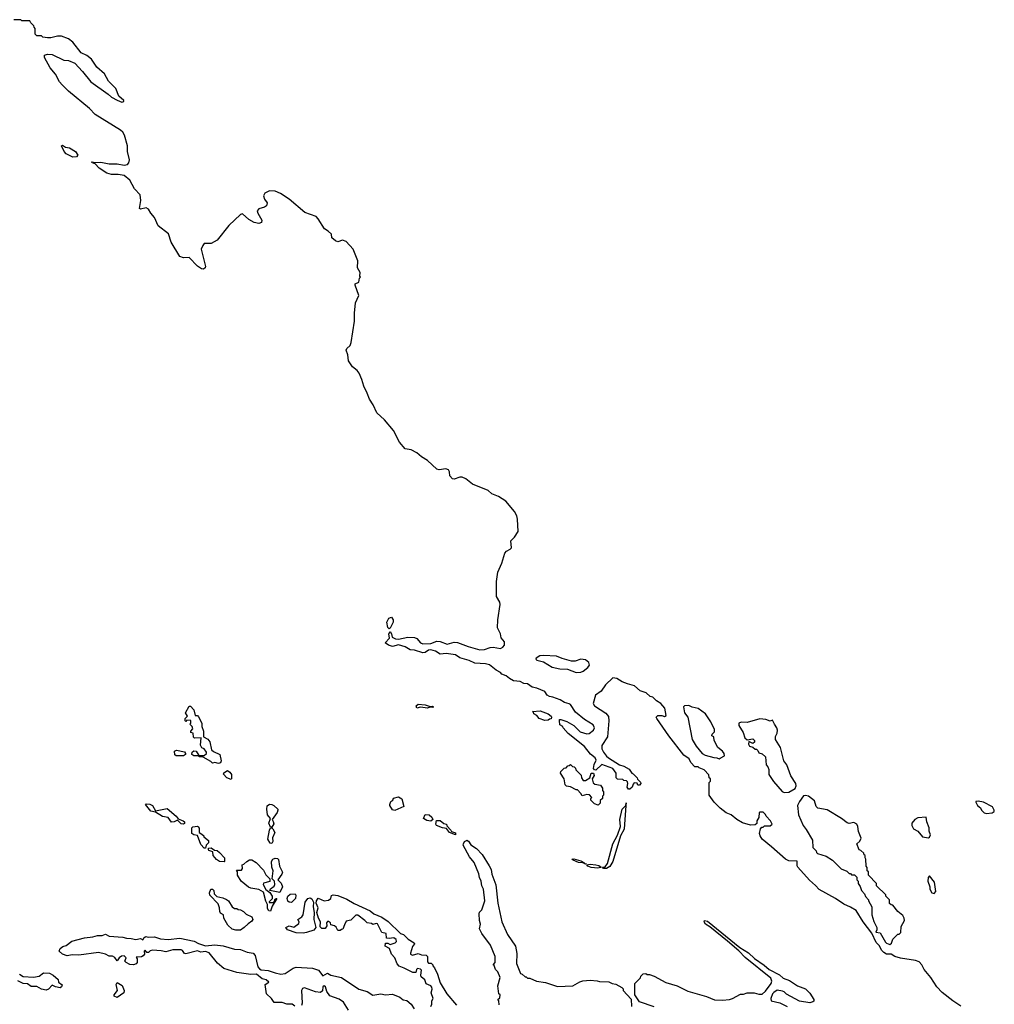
# Model space of a CAD drawing. Extents: x 2386897 to 2565480, y 579156 to 761880.
# Tile 162 of 191: x 2553047 to 2561432, y 669845 to 678320. Entities that reach past the tile are written whole.
import ezdxf

# ---------------------------------------------------------------- set-up
doc = ezdxf.new("R2010")
doc.units = 0

msp = doc.modelspace()

# ---------------------------------------------------------------- linework, layer by layer
at = {"layer": '0CON10XD'}
for points in [[(2557261.7, 672648.3), (2557233.2, 672673.2), (2557196.2, 672686.2), (2557185, 672700), (2557145, 672722), (2557087.5, 672767.5), (2557055, 672776.5), (2556961.5, 672781.5), (2556915, 672804.2), (2556835, 672828.1), (2556795, 672852), (2556715, 672865.6), (2556665, 672857.5), (2556625, 672885.7), (2556585, 672897.1), (2556565, 672894.3), (2556535, 672873.1), (2556515, 672870.6), (2556445, 672892), (2556405, 672897.1), (2556363.1, 672923.1), (2556305, 672938.8), (2556255, 672926), (2556220, 672935), (2556192.5, 672955), (2556227.5, 672995), (2556222.5, 673035), (2556235, 673052.5), (2556246.7, 673035), (2556250, 673005), (2556281.4, 672991.4), (2556305, 672988.6), (2556385, 673004.2), (2556445, 673001.4), (2556465, 672994.2), (2556495, 672956), (2556515, 672947.1), (2556585, 672950), (2556635, 672970), (2556665, 672966.7), (2556725, 672945.8), (2556785, 672961.4), (2556815, 672960), (2556905, 672923.3), (2557005, 672895.7), (2557045, 672898.1), (2557094.6, 672915.4), (2557121.7, 672918.3), (2557185, 672907.5), (2557205, 672918.8), (2557217.8, 672935), (2557218.1, 672965), (2557190.7, 673000.7), (2557182.5, 673035), (2557157.8, 673085), (2557160, 673155), (2557180.4, 673285), (2557177.7, 673305), (2557149, 673355), (2557148.9, 673485), (2557160.7, 673565), (2557195, 673642.5), (2557222.2, 673727.8), (2557234.8, 673745.2), (2557267.2, 673762.8), (2557276.9, 673775), (2557271.9, 673835), (2557305, 673866.9), (2557334.6, 673915), (2557331.1, 674021.1), (2557325, 674048.8), (2557305, 674086.7), (2557229.4, 674175), (2557165, 674215.7), (2557109.8, 674239.8), (2557078.6, 674268.6), (2556941.7, 674321.7), (2556885, 674366.9), (2556855, 674382.7), (2556835, 674382.9), (2556785, 674366.2), (2556769.3, 674369.3), (2556747.3, 674395), (2556745, 674427.5), (2556735, 674445.6), (2556713.5, 674453.5), (2556655, 674445.5), (2556635, 674452.1), (2556556.3, 674526.3), (2556505, 674556), (2556465, 674590.3), (2556415, 674618.5), (2556361.9, 674625), (2556314.8, 674684.8), (2556263.3, 674785), (2556185, 674876.9), (2556119.6, 674935), (2556087.2, 675005), (2556055, 675053.3), (2556036.7, 675106.7), (2556007, 675165), (2555991.8, 675221.8), (2555967.3, 675277.3), (2555950.9, 675300.9), (2555910.9, 675330.9), (2555876.2, 675385), (2555870.6, 675435), (2555855.6, 675475), (2555861.4, 675488.6), (2555888.6, 675515), (2555898.8, 675541.2), (2555928.2, 675725), (2555926.4, 675795), (2555936.4, 675883.6), (2555963.3, 675945), (2555932.5, 676035), (2555933.6, 676046.4), (2555965, 676060), (2555970, 676095), (2555980, 676105), (2555972.5, 676112.5), (2555977.5, 676145), (2555952, 676185), (2555956.4, 676245), (2555914.5, 676345), (2555855, 676409.4), (2555825, 676422), (2555785, 676407.5), (2555765, 676416.7), (2555733.6, 676443.6), (2555728, 676475), (2555700.6, 676500.6), (2555670, 676520), (2555615, 676606.2), (2555596.2, 676625), (2555500.4, 676660.4), (2555365.6, 676775), (2555291.9, 676825), (2555244.6, 676845.4), (2555195, 676846.7), (2555155, 676825.4), (2555144.6, 676805), (2555152.5, 676775), (2555176, 676745), (2555171.2, 676718.8), (2555154.3, 676705.7), (2555105, 676691.4), (2555089.2, 676675), (2555095, 676653.3), (2555130, 676595), (2555127.5, 676575), (2555105, 676566.2), (2555065, 676574.4), (2555019.3, 676599.3), (2554965, 676648.8), (2554945, 676644.3), (2554845, 676548.5), (2554746.5, 676423.4), (2554695, 676393.8), (2554635, 676392.2), (2554622.3, 676377.7), (2554609.2, 676345), (2554646.6, 676196.6), (2554642.9, 676185), (2554627.4, 676172.6), (2554611.2, 676175), (2554575, 676198.1), (2554505, 676273.5), (2554455, 676269.3), (2554425, 676280.8), (2554348.8, 676405), (2554326.9, 676476.9), (2554237.7, 676545), (2554207.2, 676617.2), (2554173.9, 676653.9), (2554155, 676689.6), (2554135, 676700.6), (2554085, 676688.8), (2554076.7, 676695), (2554089, 676765), (2554082.1, 676812.1), (2554034.2, 676864.2), (2553995, 676938.8), (2553945, 676977.9), (2553893.3, 676986.7), (2553835, 676987.9), (2553795, 676999.1), (2553731.7, 677041.7), (2553695, 677080), (2553680, 677085), (2553680, 677090), (2553662.5, 677095), (2553675, 677097.5), (2553680, 677090), (2553745, 677093.3), (2553815, 677078), (2553885, 677079.2), (2553945, 677067.5), (2553975, 677074.3), (2553985, 677088.8), (2553990, 677115), (2553974.6, 677185), (2553973.8, 677235), (2553949.2, 677325), (2553935, 677352.5), (2553915, 677368.8), (2553695, 677503.8), (2553646.7, 677555), (2553467.5, 677705), (2553410.7, 677760.7), (2553390, 677785), (2553355, 677850), (2553310, 677905), (2553260, 677995), (2553260, 678015), (2553285, 678022.5), (2553325, 678020), (2553425, 677972.5), (2553465, 677967.5), (2553520, 677945), (2553587.5, 677875), (2553657.5, 677785), (2553808.8, 677678.8), (2553835, 677653.3), (2553885.9, 677625.9), (2553925, 677610), (2553942.5, 677615), (2553943.3, 677625), (2553900.4, 677660.5), (2553875, 677726.4), (2553810.7, 677790.7), (2553775.4, 677855), (2553711.6, 677911.6), (2553665, 677980), (2553625, 678011.4), (2553575, 678035.8), (2553505, 678125.8), (2553465, 678155.8), (2553405, 678178.8), (2553371.7, 678178.3), (2553315, 678162.5), (2553285, 678162.5), (2553245, 678170), (2553235, 678180), (2553195, 678180), (2553180, 678195), (2553180, 678245), (2553170, 678255), (2553168.3, 678268.3), (2553141.7, 678291.7), (2553135, 678310), (2553065, 678310), (2553055, 678320), (2552995, 678320)], [(2553505, 677137.1), (2553445, 677166), (2553428, 677185), (2553407.5, 677235), (2553415, 677240), (2553442, 677222), (2553475, 677216.9), (2553528, 677185), (2553548, 677155), (2553535, 677140.8), (2553505, 677137.1)], [(2556225, 673077.5), (2556215, 673087.5), (2556206, 673135), (2556221.3, 673168.7), (2556245, 673176), (2556260, 673155), (2556260, 673135), (2556235, 673082.5), (2556225, 673077.5)], [(2557835, 672700.8), (2557875, 672702.5), (2557895, 672711.4), (2557935, 672744.5), (2557949.2, 672765), (2557945, 672787.8), (2557915, 672808.8), (2557875, 672814.7), (2557825, 672798.9), (2557795, 672799.6), (2557715, 672820.3), (2557665, 672841.5), (2557555, 672847.9), (2557522.5, 672845), (2557490, 672825), (2557487.5, 672815), (2557495, 672807.5), (2557555, 672793.3), (2557627.9, 672747.9), (2557695, 672733.3), (2557759.1, 672729.1), (2557835, 672700.8)], [(2561145, 669830), (2561075.7, 669875.7), (2560985, 669947.5), (2560937.5, 669995), (2560887.5, 670075), (2560830, 670145), (2560810, 670185), (2560785, 670210), (2560755, 670222.5), (2560625, 670242.5), (2560576.7, 670256.7), (2560545, 670276.7), (2560505, 670277.5), (2560480.7, 670290.7), (2560461.9, 670311.9), (2560445, 670347.5), (2560417, 670377), (2560377.5, 670457.5), (2560303.9, 670553.9), (2560245, 670651.4), (2560195, 670682), (2560136.4, 670706.4), (2560066.1, 670756.1), (2559925, 670833.3), (2559895, 670867.5), (2559842.3, 670912.3), (2559742.5, 671025), (2559737, 671037), (2559736.2, 671076.2), (2559665, 671081.2), (2559635, 671093.8), (2559515, 671200), (2559435, 671267.5), (2559417.5, 671295), (2559412.5, 671315), (2559420, 671355), (2559431.7, 671368.3), (2559445, 671370), (2559455, 671380), (2559505, 671380), (2559520, 671395), (2559507.5, 671425), (2559470, 671465), (2559465, 671480), (2559445, 671497.5), (2559415, 671500), (2559410, 671495), (2559407, 671453), (2559390, 671425), (2559388.3, 671401.7), (2559375, 671390), (2559335, 671387.5), (2559265, 671406.7), (2559216.4, 671436.4), (2559167, 671477), (2559125, 671493.3), (2559075, 671532.5), (2559022.5, 671585), (2558980, 671645), (2558980, 671755), (2558990, 671765), (2558990, 671785), (2558980, 671795), (2558975, 671820), (2558935, 671862.5), (2558891.7, 671881.7), (2558885, 671890), (2558855, 671890), (2558820, 671925), (2558806.4, 671956.4), (2558760.7, 671990.7), (2558633.3, 672155), (2558527.5, 672305), (2558523, 672317), (2558538.3, 672331.7), (2558571.7, 672331.7), (2558595, 672322.5), (2558608.3, 672331.7), (2558597.5, 672395), (2558562.5, 672435), (2558525.9, 672455.9), (2558495, 672487.5), (2558470, 672495), (2558437.5, 672525), (2558385, 672542.5), (2558335.6, 672585.6), (2558277, 672603), (2558231.7, 672621.7), (2558185, 672650.6), (2558151.2, 672655), (2558086.5, 672595), (2558049.2, 672540.8), (2558002.2, 672505), (2557982, 672435), (2557992, 672415), (2558091.3, 672351.3), (2558113, 672323), (2558115.7, 672285.7), (2558102.9, 672147.1), (2558056.4, 672073.6), (2558056.7, 672045), (2558070, 672015), (2558095, 671980), (2558113.3, 671965), (2558207.5, 671905), (2558243.9, 671893.9), (2558289.3, 671869.3), (2558312.5, 671835), (2558325, 671830), (2558360, 671795), (2558361.7, 671781.7), (2558388.3, 671758.3), (2558390, 671745), (2558378.3, 671731.7), (2558365, 671730), (2558358.3, 671748.3), (2558335, 671750), (2558325, 671740), (2558317.5, 671715), (2558295, 671696.2), (2558285, 671696.7), (2558273.3, 671715), (2558280, 671745), (2558275, 671760), (2558267, 671767), (2558245, 671770), (2558235, 671780), (2558191.7, 671781.7), (2558180, 671795), (2558180, 671835), (2558150, 671875), (2558055, 671910), (2558005, 671861.2), (2557991.7, 671861.7), (2557984, 671875), (2557989.7, 671910.3), (2558005.8, 671945), (2557998, 671965), (2557957.3, 671997.3), (2557906.2, 672065), (2557766.7, 672175), (2557723.6, 672223.6), (2557720, 672235), (2557695, 672250), (2557690, 672285), (2557692.5, 672297.5), (2557703, 672297), (2557755, 672278.8), (2557814, 672245), (2557869.3, 672189.3), (2557925, 672172.5), (2557945.6, 672174.4), (2557985, 672203.3), (2557992, 672225), (2557981.2, 672251.2), (2557907.3, 672297.3), (2557828.9, 672358.9), (2557785.8, 672425), (2557775, 672432), (2557735, 672441.4), (2557696.2, 672465), (2557635, 672488), (2557604.1, 672494.1), (2557585.8, 672505.8), (2557565, 672536.2), (2557497.5, 672565), (2557455, 672574.3), (2557415, 672602), (2557385, 672607.1), (2557352.7, 672622.7), (2557295, 672630), (2557261.7, 672648.3)], [(2556465, 672392.5), (2556459.2, 672415), (2556475, 672428.9), (2556535, 672421.4), (2556577, 672407), (2556595, 672410), (2556606.7, 672405), (2556601.7, 672398.3), (2556575, 672402.5), (2556555, 672394.3), (2556495, 672402), (2556465, 672392.5)], [(2554757, 671917), (2554725, 671927.5), (2554705, 671920), (2554692.5, 671935), (2554625, 671973.3), (2554595, 671973.8), (2554583.3, 671983.3), (2554545, 671984.4), (2554527.5, 671995), (2554530.8, 672015), (2554545, 672026.2), (2554563.8, 672023.8), (2554587, 671987), (2554635, 671987.5), (2554653.3, 672005), (2554653.3, 672015), (2554632.5, 672045), (2554613.6, 672053.6), (2554602.5, 672075), (2554608.3, 672138.3), (2554550, 672135), (2554542.5, 672145), (2554538.3, 672178.3), (2554520, 672185), (2554520, 672195), (2554537.5, 672215), (2554530, 672235), (2554510, 672255), (2554520, 672265), (2554518.3, 672288.3), (2554485, 672290), (2554475, 672280), (2554470, 672285), (2554470, 672305), (2554490, 672325), (2554472.5, 672355), (2554505, 672410), (2554515, 672410), (2554545, 672380), (2554555, 672330), (2554575, 672330), (2554585, 672320), (2554612.5, 672265), (2554612.5, 672235), (2554627.5, 672195), (2554628.3, 672148.3), (2554665, 672126.7), (2554683.3, 672105), (2554697.5, 672035), (2554715, 672020), (2554767.5, 671995), (2554779.6, 671939.5), (2554775, 671922.5), (2554757, 671917)], [(2557565, 672286.7), (2557517.5, 672305), (2557495, 672330), (2557470, 672345), (2557468.3, 672358.3), (2557460, 672365), (2557525, 672370), (2557592.5, 672345), (2557620, 672325), (2557622.5, 672315), (2557618.3, 672301.7), (2557605, 672300), (2557595, 672290), (2557565, 672286.7)], [(2559065, 671957.5), (2559075, 671962.5), (2559110, 671985), (2559107.5, 672005), (2559092.5, 672025), (2559052.5, 672055), (2559022.5, 672115), (2559018.3, 672148.3), (2559002.5, 672155), (2559005, 672170), (2559025, 672190), (2559025, 672210), (2558993.3, 672275), (2558948, 672345), (2558885, 672391.4), (2558832.9, 672402.9), (2558804.1, 672415.9), (2558767.5, 672415), (2558757.5, 672405), (2558766.2, 672355), (2558796.7, 672315), (2558833.8, 672125), (2558866.4, 672066.4), (2558920, 672005), (2558945, 671990), (2559018.3, 671968.3), (2559045, 671967.5), (2559065, 671957.5)], [(2559625, 671667.5), (2559665, 671670), (2559718.3, 671701.7), (2559727.5, 671725), (2559726, 671745), (2559681.2, 671811.2), (2559646, 671905), (2559620.7, 671940.7), (2559591.8, 672055), (2559550, 672125), (2559550.7, 672149.3), (2559565, 672180), (2559566.2, 672205), (2559562.5, 672225), (2559540, 672255), (2559525, 672290), (2559505, 672282.5), (2559466.7, 672296.7), (2559415, 672300.9), (2559305, 672270.5), (2559255, 672272.9), (2559235, 672265.7), (2559235, 672243.3), (2559271.2, 672185), (2559285, 672137.5), (2559305, 672120), (2559355, 672130), (2559370, 672115), (2559368.3, 672101.7), (2559355, 672090), (2559321.7, 672108.3), (2559317.5, 672085), (2559325, 672067.5), (2559355, 672057.5), (2559375, 672040), (2559385, 672040), (2559398.3, 672028.3), (2559405, 672010), (2559435, 672000), (2559463.6, 671973.6), (2559470, 671905), (2559485, 671890), (2559492.5, 671865), (2559493.6, 671823.6), (2559532.7, 671762.7), (2559607, 671677), (2559625, 671667.5)], [(2554455, 671982.5), (2554393, 671983), (2554381.2, 671991.2), (2554377.5, 672025), (2554395, 672031.2), (2554465, 672018), (2554474, 672005), (2554472, 671995), (2554455, 671982.5)], [(2554865, 671780), (2554830, 671795), (2554800, 671825), (2554801.7, 671838.3), (2554835, 671857.5), (2554855, 671843.8), (2554867.7, 671822.3), (2554870, 671785), (2554865, 671780)], [(2558025, 671560), (2557991.7, 671571.7), (2557961.7, 671601.7), (2557960, 671615), (2557970, 671625), (2557948.3, 671648.3), (2557925, 671650), (2557885, 671640), (2557875, 671660), (2557845, 671690), (2557835, 671690), (2557787, 671717), (2557751.7, 671721.7), (2557740, 671735), (2557730, 671785), (2557700, 671835), (2557701.7, 671848.3), (2557731.7, 671878.3), (2557748.3, 671881.7), (2557761.7, 671898.3), (2557775, 671900), (2557785, 671910), (2557801.7, 671891.7), (2557818.3, 671888.3), (2557828.3, 671878.3), (2557831.7, 671861.7), (2557878.3, 671818.3), (2557880, 671795), (2557895, 671770), (2557915, 671770), (2557952.5, 671795), (2557963.8, 671835), (2557982.5, 671835), (2557988.8, 671815), (2557973.3, 671786.7), (2557981.7, 671751.7), (2557995, 671740), (2558045, 671730), (2558060, 671705), (2558060, 671685), (2558070, 671675), (2558070, 671645), (2558060, 671635), (2558060, 671615), (2558041.7, 671598.3), (2558040, 671575), (2558025, 671560)], [(2556275, 671513.8), (2556255, 671517.5), (2556230, 671555), (2556230, 671565), (2556240.7, 671589.3), (2556258.3, 671601.7), (2556261.7, 671618.3), (2556305, 671630), (2556333.6, 671613.6), (2556351.7, 671548.3), (2556275, 671513.8)], [(2558095, 671014.5), (2558070, 671015), (2558060, 671025), (2558085, 671028.8), (2558105, 671056.7), (2558149.5, 671225), (2558188.9, 671301.1), (2558215.5, 671375), (2558209.5, 671435), (2558231.1, 671525), (2558263, 671555), (2558265, 671580), (2558263, 671555), (2558246.5, 671353.5), (2558216.4, 671295), (2558151.2, 671075), (2558125, 671030.6), (2558095, 671014.5)], [(2560535, 670360), (2560548.3, 670371.7), (2560560, 670405), (2560601.7, 670448.3), (2560615, 670450), (2560627, 670463), (2560630, 670515), (2560660, 670565), (2560657, 670587), (2560645, 670610), (2560603.6, 670643.6), (2560558.3, 670698.3), (2560545, 670700), (2560531.7, 670711.7), (2560530, 670745), (2560500, 670775), (2560498.3, 670788.3), (2560420, 670865), (2560420, 670885), (2560350, 670955), (2560350, 670985), (2560340, 670995), (2560338.3, 671021.7), (2560330, 671035), (2560327.5, 671095), (2560320, 671105), (2560320, 671125), (2560311.7, 671131.7), (2560310, 671145), (2560285, 671170), (2560270, 671175), (2560250, 671225), (2560275, 671250), (2560286.7, 671275), (2560263, 671333), (2560257.5, 671375), (2560248.8, 671395), (2560225, 671408.8), (2560185, 671402), (2560166.4, 671406.4), (2560118.8, 671445), (2559995, 671518.8), (2559912.9, 671532.9), (2559898.8, 671548.8), (2559884.3, 671595), (2559835, 671635.6), (2559807.5, 671642.5), (2559791.7, 671638.3), (2559755, 671590), (2559740, 671555), (2559747.5, 671475), (2559787.5, 671385), (2559815, 671350), (2559867, 671257), (2559870, 671195), (2559900, 671165), (2559901.7, 671151.7), (2559911.7, 671141.7), (2559985, 671120), (2560040, 671085), (2560115, 671010), (2560165, 670990), (2560185, 670970), (2560195, 670970), (2560205, 670960), (2560228.3, 670958.3), (2560248.3, 670938.3), (2560250, 670915), (2560260, 670905), (2560260, 670885), (2560278.3, 670858.3), (2560290, 670825), (2560317, 670797), (2560323, 670773), (2560350, 670745), (2560350, 670735), (2560380, 670685), (2560377.5, 670615), (2560395, 670556.7), (2560422.9, 670505), (2560422.9, 670487.1), (2560412.5, 670465), (2560449.2, 670459.2), (2560495, 670380), (2560505, 670370), (2560535, 670360)], [(2561365, 671487.5), (2561415, 671492.5), (2561430, 671505), (2561432.5, 671515), (2561417.5, 671545), (2561340, 671585), (2561295, 671592.5), (2561275, 671590), (2561272.5, 671585), (2561287.5, 671555), (2561312.5, 671535), (2561322.5, 671515), (2561343.9, 671493.9), (2561365, 671487.5)], [(2554453.6, 671396.4), (2554435, 671398.8), (2554405, 671430), (2554375.7, 671414.3), (2554353.2, 671413.2), (2554325, 671453.3), (2554275, 671462.5), (2554215, 671500), (2554175, 671507.5), (2554130, 671565), (2554135, 671570), (2554165, 671567.5), (2554190, 671555), (2554215, 671510), (2554315, 671530), (2554393.8, 671465), (2554410.7, 671440.7), (2554453.3, 671425), (2554463.3, 671415), (2554465, 671402.5), (2554453.6, 671396.4)], [(2555215, 671370), (2555205, 671370), (2555188.9, 671405), (2555203.8, 671445), (2555179.2, 671475), (2555172.3, 671525), (2555177.2, 671552.8), (2555195, 671567.1), (2555215, 671565.8), (2555233.3, 671555), (2555266.7, 671525), (2555268.8, 671515), (2555263.3, 671495), (2555217.5, 671435), (2555228.7, 671418.7), (2555232.3, 671397.7), (2555215, 671370)], [(2556585, 671420), (2556548.3, 671428.3), (2556520, 671445), (2556535, 671480), (2556570, 671475), (2556592.5, 671455), (2556600, 671435), (2556585, 671420)], [(2556795, 671302.5), (2556745, 671322.5), (2556718.3, 671358.3), (2556685, 671363.3), (2556632.5, 671385), (2556627.5, 671395), (2556631.7, 671428.3), (2556665, 671426.2), (2556695, 671402.5), (2556720, 671395), (2556721.7, 671381.7), (2556757.5, 671345), (2556761.7, 671331.7), (2556795, 671320), (2556795, 671302.5)], [(2560865, 671277.5), (2560875, 671282.5), (2560882.5, 671305), (2560872.5, 671335), (2560872.5, 671365), (2560853.3, 671415), (2560846.7, 671455), (2560775, 671451.1), (2560747.8, 671435), (2560723.8, 671403.8), (2560723.6, 671383.6), (2560737.5, 671355), (2560775.8, 671335.8), (2560815, 671287.5), (2560865, 671277.5)], [(2554645, 671190), (2554635, 671190), (2554605, 671220), (2554576.7, 671296.7), (2554544.2, 671304.2), (2554528.8, 671315), (2554526.7, 671363.3), (2554536.4, 671373.6), (2554575, 671377.5), (2554583, 671373), (2554591.7, 671361.7), (2554590, 671325), (2554615, 671310), (2554630, 671295), (2554630, 671285), (2554670, 671255), (2554670, 671235), (2554650, 671215), (2554645, 671190)], [(2555215, 671230), (2555200.7, 671230.7), (2555181.2, 671265), (2555196, 671345), (2555205, 671362.5), (2555215, 671362.5), (2555225, 671353.8), (2555240.8, 671325), (2555223, 671277), (2555223.3, 671245), (2555215, 671230)], [(2557171.7, 669841.7), (2557170, 669875), (2557160, 669885), (2557178.3, 669901.7), (2557180, 669925), (2557170, 669935), (2557160, 670005), (2557180, 670075), (2557160, 670125), (2557140, 670145), (2557128.3, 670178.3), (2557120, 670185), (2557137.5, 670205), (2557136.4, 670256.4), (2557096.7, 670355), (2557022.5, 670455), (2557002.5, 670495), (2557012.5, 670535), (2557002.5, 670565), (2557000, 670625), (2557003, 670637), (2557021.7, 670658.3), (2557047.5, 670735), (2557037.5, 670835), (2557022.5, 670865), (2557017.5, 670905), (2557002.5, 670935), (2556997, 670967), (2556956.7, 671065), (2556917.5, 671115), (2556863.3, 671215), (2556863.8, 671225), (2556875, 671246.7), (2556885, 671253.3), (2556895, 671256.7), (2556907.7, 671247.7), (2556928.3, 671218.3), (2556976.8, 671186.8), (2557025.5, 671135.6), (2557085.8, 671035.8), (2557103.3, 671005), (2557110, 670965), (2557143, 670873), (2557160, 670715), (2557196.1, 670556.1), (2557243.3, 670445), (2557313.3, 670345), (2557323, 670283), (2557320, 670195), (2557355, 670110), (2557370, 670105), (2557395, 670080), (2557405, 670080), (2557415, 670070), (2557435, 670070), (2557493, 670043), (2557571.7, 670031.7), (2557675, 669997.5), (2557805, 670002.5), (2557865, 670037.5), (2557893, 670047), (2557955, 670052.5), (2558015, 670047.5), (2558035, 670040), (2558115, 670037.5), (2558145, 670022.5), (2558177, 670017), (2558228.3, 669988.3), (2558238.3, 669978.3), (2558240, 669965), (2558308.3, 669888.3), (2558310, 669825)], [(2554805, 671070), (2554765, 671073.3), (2554740.4, 671090.5), (2554710, 671125), (2554708.3, 671158.3), (2554675, 671170), (2554670, 671175), (2554671.7, 671188.3), (2554695, 671192.5), (2554721.7, 671171.7), (2554745, 671167.5), (2554765, 671152.5), (2554807.5, 671105), (2554810, 671075), (2554805, 671070)], [(2555205, 670647.5), (2555190.7, 670650.7), (2555178.3, 670668.3), (2555180, 670705), (2555163, 670733), (2555145, 670810), (2555105, 670832.5), (2555035, 670843.3), (2555015, 670852.5), (2554953.3, 670905), (2554921.2, 670955), (2554920, 670985), (2554911.7, 670998.3), (2554955, 671000), (2554962.5, 671015), (2554960, 671045), (2554975, 671050), (2555000, 671075), (2555025, 671087.5), (2555045, 671087.5), (2555080, 671065), (2555145, 671000), (2555165, 670960), (2555200, 670925), (2555198.3, 670901.7), (2555143, 670887), (2555140, 670875), (2555163.3, 670833.3), (2555198.3, 670808.3), (2555220, 670775), (2555218.3, 670751.7), (2555191.7, 670728.3), (2555191.7, 670721.7), (2555225, 670720), (2555240, 670730), (2555241.7, 670748.3), (2555253, 670757), (2555260, 670755), (2555219.3, 670690.7), (2555205, 670647.5)], [(2555285, 670807.5), (2555200, 670825), (2555205, 670840), (2555235, 670862.5), (2555242.5, 670875), (2555240, 670905), (2555220, 670925), (2555226.1, 670993.9), (2555216.2, 671025), (2555213.8, 671075), (2555225.7, 671094.3), (2555245, 671102.5), (2555265, 671100), (2555272.7, 671092.7), (2555282, 671035), (2555307, 670983), (2555302.5, 670965), (2555267.5, 670915), (2555295, 670886.7), (2555308.8, 670855), (2555285, 670807.5)], [(2557915, 671052.5), (2557899.7, 671059.3), (2557892.5, 671062.5), (2557855, 671066.7), (2557807.5, 671085), (2557797.5, 671095), (2557815, 671097.5), (2557875, 671078.8), (2557900, 671065), (2557899.7, 671059.3), (2557920, 671055), (2557915, 671052.5)], [(2558022, 671018), (2557965, 671023.5), (2557936.2, 671035), (2557927.5, 671045), (2557955, 671052), (2558005, 671044), (2558028.3, 671038.3), (2558050, 671025), (2558045, 671022.5), (2558022, 671018)], [(2560915, 670800), (2560930, 670815), (2560917.5, 670895), (2560875, 670950), (2560863.3, 670936.7), (2560861.2, 670905), (2560876.4, 670856.4), (2560876.7, 670835), (2560893.6, 670803.6), (2560915, 670800)], [(2554905, 670482), (2554875, 670490.8), (2554838, 670525), (2554802.5, 670585), (2554800, 670615), (2554775, 670630), (2554767.5, 670645), (2554766.7, 670675), (2554755, 670710), (2554683, 670783), (2554680, 670805), (2554690, 670835), (2554705, 670836.7), (2554717.5, 670825), (2554720, 670795), (2554741.7, 670771.7), (2554795, 670762.5), (2554825, 670748), (2554843.3, 670735), (2554875, 670682.5), (2554895, 670670), (2554915, 670670), (2554925, 670660), (2554945, 670657.5), (2554973, 670643), (2554995, 670620), (2555045, 670597.5), (2555051.2, 670575), (2555045, 670560), (2555011.2, 670538.8), (2554978, 670505), (2554945, 670482.5), (2554905, 670482)], [(2555485, 670456.7), (2555425, 670460), (2555350, 670485), (2555337.5, 670505), (2555365, 670520), (2555405, 670510), (2555448.3, 670541.7), (2555450, 670555), (2555440, 670575), (2555473, 670597), (2555486.2, 670613.8), (2555504, 670725), (2555524.5, 670755.5), (2555545, 670762.5), (2555561.5, 670751.5), (2555574.3, 670725), (2555571.2, 670685), (2555580, 670635), (2555576.2, 670575), (2555593.8, 670505), (2555578.3, 670481.7), (2555515, 670463.8), (2555485, 670456.7)], [(2555385, 670722.5), (2555365, 670723.8), (2555353, 670733), (2555348.6, 670755), (2555354.4, 670775), (2555375, 670794), (2555417, 670797), (2555422.5, 670785), (2555420, 670755), (2555385, 670722.5)], [(2556583.3, 669825), (2556594, 669845), (2556591.9, 669875), (2556603.8, 669895), (2556586.7, 669945), (2556596.7, 669975), (2556593.6, 669993.6), (2556583.6, 670003.6), (2556545, 670020), (2556532.5, 670055), (2556501.7, 670081.7), (2556496.7, 670095), (2556505, 670137.5), (2556495, 670146.2), (2556468.3, 670151.7), (2556460, 670145), (2556455, 670120), (2556428.3, 670118.3), (2556356, 670156), (2556311.9, 670171.9), (2556293.1, 670193.1), (2556275, 670244), (2556245, 670277.5), (2556227.5, 670325), (2556190, 670345), (2556195, 670370), (2556215, 670370), (2556235, 670360), (2556277.5, 670375), (2556290, 670385), (2556285, 670403.3), (2556265, 670416), (2556225, 670410), (2556203, 670413), (2556200, 670455), (2556161.7, 670461.7), (2556125, 670536.2), (2556115, 670541.2), (2556085, 670532.5), (2556075, 670540), (2556036, 670546), (2556016.8, 670566.8), (2555955, 670611.2), (2555939.3, 670610.7), (2555895, 670570), (2555855, 670560), (2555841.7, 670528.3), (2555828.3, 670491.7), (2555815, 670490), (2555805, 670480), (2555785, 670480), (2555768.3, 670508.3), (2555755, 670520), (2555725, 670530), (2555720, 670545), (2555705, 670557.5), (2555695, 670557.5), (2555687.5, 670545), (2555689.3, 670520.7), (2555675, 670496.7), (2555645, 670496.7), (2555632.3, 670512.3), (2555633.8, 670555), (2555618, 670585), (2555603.9, 670633.9), (2555613.3, 670675), (2555598, 670715), (2555599.2, 670735), (2555615, 670757.5), (2555665, 670736.7), (2555705, 670741.2), (2555722.5, 670755), (2555730, 670780), (2555745, 670786.7), (2555785, 670780), (2555860.7, 670750.7), (2555925, 670712.5), (2556060.7, 670650.7), (2556095, 670623.3), (2556163.6, 670593.6), (2556218.3, 670558.3), (2556322.5, 670455), (2556347.5, 670445), (2556390, 670405), (2556440, 670375), (2556442.5, 670365), (2556425, 670342.5), (2556408, 670285), (2556410, 670275), (2556425, 670268), (2556475, 670281.4), (2556505, 670270.8), (2556545, 670266.7), (2556556.2, 670256.2), (2556555, 670210), (2556565, 670200), (2556588.3, 670198.3), (2556600, 670185), (2556600, 670175), (2556615, 670160), (2556642.5, 670105), (2556665, 670030), (2556722.5, 669935), (2556805, 669837.5)], [(2558505, 669822.5), (2558380, 669865), (2558340, 669925), (2558340, 670025), (2558388.3, 670071.7), (2558391.7, 670088.3), (2558411.7, 670108.3), (2558435, 670110), (2558445, 670100), (2558465, 670100), (2558505, 670087.5), (2558605, 670032.5), (2558705, 670002.5), (2558795, 669957.5), (2558955, 669912.5), (2559025, 669883.3), (2559095, 669880), (2559153, 669887), (2559180, 669895), (2559248.3, 669931.7), (2559275, 669932.5), (2559307, 669943), (2559365, 669943.3), (2559405, 669933.3), (2559435, 669933.3), (2559465, 669956.7), (2559511.4, 670025), (2559518.1, 670045), (2559510.7, 670070.7), (2559288.3, 670248.3), (2559233.3, 670305), (2559137, 670387), (2558985, 670512), (2558946.2, 670535), (2558936.2, 670555), (2558937.5, 670565), (2558965, 670560.8), (2559243.1, 670333.1), (2559317.9, 670287.9), (2559369.7, 670239.7), (2559452.4, 670182.4), (2559495, 670144), (2559585, 670097.5), (2559615, 670070), (2559670.7, 670050.7), (2559740, 670005), (2559807, 669977), (2559845, 669940), (2559880, 669885), (2559878.3, 669871.7), (2559870, 669865), (2559845, 669857.5), (2559755, 669872.5), (2559645, 669932.5), (2559625, 669952.5), (2559609.3, 669959.3), (2559565, 669967.5), (2559535, 669947.5), (2559524, 669935), (2559510, 669895), (2559512.5, 669875), (2559586.4, 669856.4), (2559650, 669825)], [(2555415, 669830), (2555390, 669845), (2555345, 669846.7), (2555305, 669861.2), (2555235, 669860), (2555212, 669895), (2555171.2, 669935), (2555160, 670015), (2555190, 670035), (2555167.5, 670055), (2555133.9, 670063.9), (2555085, 670103.8), (2555035, 670100.8), (2554915, 670119.4), (2554803.2, 670153.2), (2554748.3, 670198.3), (2554677.2, 670287.2), (2554645, 670298.6), (2554605, 670294.3), (2554575, 670305.7), (2554475, 670279.2), (2554463.3, 670283.3), (2554447.6, 670307.6), (2554435, 670314.2), (2554365, 670314), (2554305, 670296), (2554265, 670305.8), (2554188.3, 670311.7), (2554170, 670305), (2554155, 670290), (2554141.7, 670291.7), (2554125, 670310), (2554118.3, 670301.7), (2554120, 670275), (2554108.3, 670261.7), (2554095, 670252.5), (2554050, 670250), (2554057.5, 670237.5), (2554056.2, 670205), (2554047.3, 670192.7), (2554025, 670183.8), (2553995, 670188), (2553962.5, 670205), (2553952.5, 670215), (2553962.5, 670245), (2553945, 670261.2), (2553921.7, 670258.3), (2553902.5, 670245), (2553885, 670220), (2553865, 670246.7), (2553845, 670258.8), (2553815, 670258.8), (2553785, 670276), (2553725, 670291.2), (2553555, 670269.2), (2553498.3, 670271.7), (2553455, 670261.2), (2553415, 670276.7), (2553385, 670302.5), (2553393.8, 670325), (2553418.3, 670341.7), (2553445, 670350), (2553495, 670387.8), (2553602.7, 670417.3), (2553675, 670424.3), (2553715, 670435.8), (2553755, 670435.8), (2553785, 670448.8), (2553815, 670432.5), (2553935, 670422.9), (2553965, 670412.9), (2554005, 670412.7), (2554045, 670402.5), (2554085, 670410), (2554105, 670400), (2554118.8, 670421.2), (2554132, 670428), (2554153.3, 670423.3), (2554205, 670426.9), (2554258.6, 670408.6), (2554325, 670401.8), (2554425, 670414.3), (2554547, 670387), (2554585, 670366.9), (2554645, 670348.1), (2554725, 670355.5), (2554797, 670347), (2554895, 670320), (2554945, 670316.9), (2555005, 670294.4), (2555055, 670284.2), (2555073.6, 670263.6), (2555095, 670167.5), (2555109.4, 670149.4), (2555125, 670140.8), (2555184.4, 670134.4), (2555245.6, 670115.6), (2555294.4, 670104.4), (2555331.2, 670108.8), (2555400, 670155), (2555425, 670163.1), (2555565, 670157.1), (2555617.5, 670137.5), (2555655, 670091.2), (2555695, 670113.3), (2555725, 670096.2), (2555815, 670076), (2555965, 669974), (2556035, 669953.8), (2556084.2, 669924.2), (2556155, 669933.8), (2556195, 669926.7), (2556255, 669933.3), (2556317.5, 669907.5), (2556345, 669882.5), (2556378, 669878), (2556416, 669846), (2556440, 669805)], [(2553044, 670104), (2553075, 670083.8), (2553165, 670077.5), (2553215, 670087.5), (2553250, 670115), (2553303, 670113), (2553335, 670096.7), (2553378.3, 670058.3), (2553380, 670035), (2553411.7, 670011.7), (2553407.5, 669995), (2553395, 669987.5), (2553355, 669993.8), (2553325, 670010), (2553293.3, 669975), (2553275, 669966.2), (2553235, 669974), (2553195, 669997.5), (2553145, 669996.7), (2553115, 670020), (2553075, 670023.8), (2553031.7, 670048.3)], [(2553885, 669902.5), (2553860, 669915), (2553860, 669925), (2553888.8, 669965), (2553876.7, 670015), (2553885, 670032.5), (2553927.6, 670007.6), (2553946.7, 669965), (2553942.5, 669945), (2553885, 669902.5)], [(2555875.8, 669795), (2555832.2, 669862.2), (2555795, 669890), (2555715, 669918.8), (2555690, 669955), (2555677.5, 669995), (2555665, 670003.8), (2555655.9, 669994.1), (2555650.6, 669959.4), (2555635, 669947.1), (2555592.1, 669952.1), (2555496.6, 669986.6), (2555479.1, 669980.9), (2555471.4, 669965), (2555477.5, 669855), (2555470, 669835)]]:
    msp.add_lwpolyline(points, dxfattribs=at)

doc.saveas('drawing.dxf')
